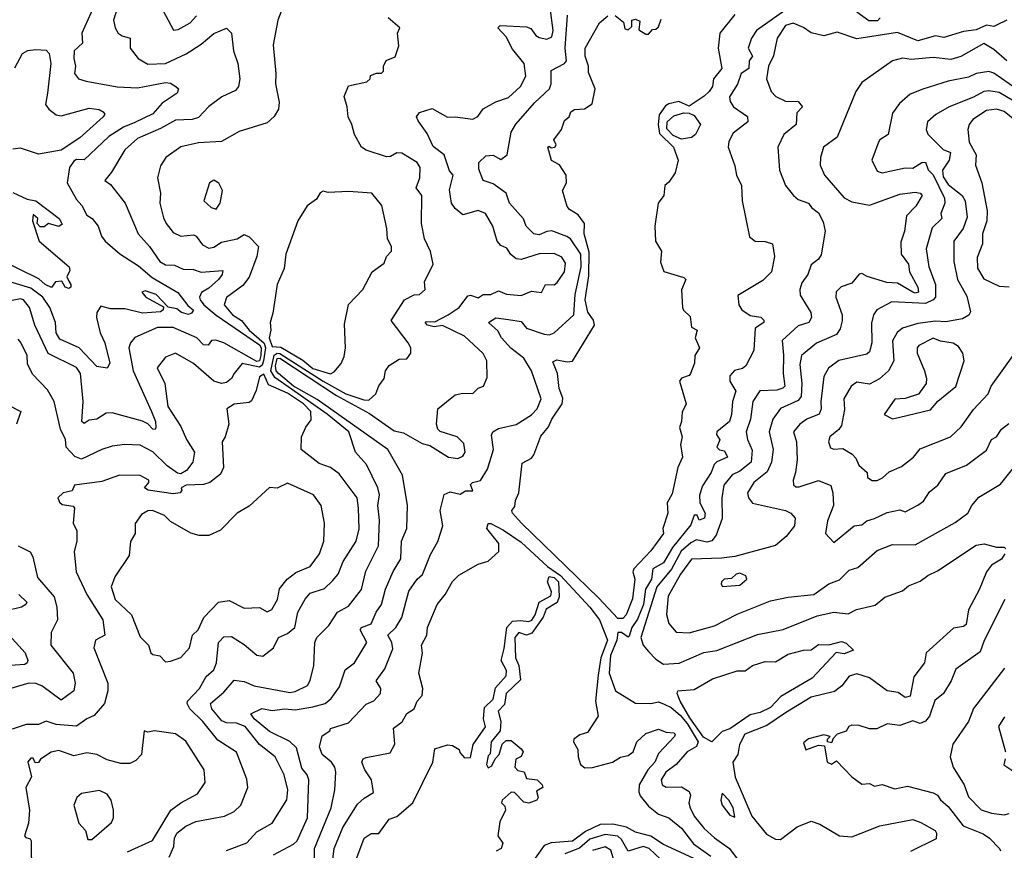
# Model space of a CAD drawing. Extents: x 1995148 to 2088947, y 769131 to 906009.
# Tile 44 of 256: x 2015701 to 2019576, y 776508 to 779778. Entities that reach past the tile are written whole.
import ezdxf

# ---------------------------------------------------------------- set-up
doc = ezdxf.new("R2010")
doc.units = 0

msp = doc.modelspace()

# ---------------------------------------------------------------- linework, layer by layer
at = {"layer": '0CON05XD'}
for points in [[(2017332.2, 778567.8), (2017305.7, 778575), (2017297.1, 778585), (2017300.6, 778589.4), (2017335, 778588.2), (2017387.8, 778615), (2017430.8, 778645), (2017465, 778690.6), (2017475, 778693.3), (2017505, 778682.2), (2017525, 778695.6), (2017555, 778696.2), (2017585, 778710), (2017617.1, 778697.1), (2017675, 778691.4), (2017715, 778708.8), (2017755, 778704), (2017770, 778735), (2017805, 778733.3), (2017816.8, 778743.2), (2017844.7, 778785.3), (2017848.9, 778818.9), (2017835, 778843.1), (2017805, 778856.5), (2017745, 778855.5), (2017675, 778833.6), (2017655, 778836.4), (2017633.6, 778853.6), (2017618.1, 778878.1), (2017595, 778888), (2017580, 778905), (2017563.3, 778965), (2017534.3, 779014.3), (2017505, 779025.7), (2017445, 779008.9), (2017414.6, 779034.6), (2017400, 779055), (2017392.7, 779107.3), (2017406.7, 779165), (2017392.6, 779182.6), (2017372.2, 779245), (2017328.3, 779278.3), (2017305, 779330), (2017269.2, 779379.2), (2017263.3, 779395), (2017275, 779412.5), (2017325, 779427.5), (2017385, 779393.1), (2017415, 779395.6), (2017485, 779385.8), (2017504.2, 779395.8), (2017525, 779426.7), (2017575, 779453.8), (2017625, 779471.2), (2017672, 779515), (2017692.5, 779555), (2017686.7, 779605), (2017641.1, 779661.1), (2017615, 779710), (2017583.3, 779745), (2017592.5, 779755), (2017695, 779748.8), (2017712.3, 779742.3), (2017732, 779715), (2017745, 779707.5), (2017775, 779700.6), (2017795, 779710), (2017800.9, 779735), (2017777.5, 779915)], [(2016005, 779857.5), (2015946.4, 779725), (2015948, 779685), (2015916.2, 779655), (2015914.2, 779624.2), (2015921.2, 779595), (2015916.7, 779565), (2015932.5, 779545), (2015962.5, 779535), (2016085, 779513.1), (2016165, 779509.1), (2016275, 779530), (2016295, 779528.1), (2016316.2, 779515), (2016326.2, 779505), (2016321.7, 779488.3), (2016261.7, 779448.3), (2016225, 779407.5), (2016155, 779372.4), (2016110, 779355), (2016052, 779318), (2015955, 779225.6), (2015925, 779227.1), (2015915, 779220.5), (2015897.1, 779195), (2015888.8, 779135), (2015925, 779070), (2015946.6, 779046.6), (2015965, 779008), (2015986, 778995), (2016010, 778965), (2016023.1, 778925), (2016037.9, 778905), (2016095, 778855.8), (2016168.4, 778808.4), (2016223, 778763), (2016323.3, 778703.3), (2016362.9, 778652.9), (2016385.9, 778634.1), (2016377.9, 778622.1), (2016365, 778617.1), (2016338, 778625), (2016319.8, 778639.8), (2016285.5, 778645.5), (2016238, 778695), (2016195, 778710), (2016182, 778705), (2016198.1, 778685), (2016267, 778647), (2016266, 778635), (2016255, 778627.1), (2016185, 778621.6), (2016115, 778639.6), (2016058.8, 778638.8), (2016020.8, 778649.2), (2016004.4, 778625), (2016003.5, 778605), (2016017.9, 778545), (2016036.8, 778505), (2016056.2, 778425), (2016045, 778406.2), (2016005, 778411.9), (2015936, 778486), (2015859.8, 778519.8), (2015845.5, 778545), (2015842.2, 778585), (2015820.6, 778645), (2015792.3, 778685), (2015745, 778720.8), (2015645, 778750.3)], [(2016095.6, 779855), (2016070.8, 779775), (2016077.1, 779745), (2016088.6, 779725), (2016105, 779713.5), (2016135.8, 779705), (2016136, 779665), (2016168, 779625), (2016205, 779601.8), (2016275, 779604.5), (2016356.6, 779643.4), (2016415, 779681.1), (2016465, 779723.3), (2016515, 779744.3), (2016534.7, 779724.7), (2016542.2, 779655), (2016559.4, 779605), (2016568.1, 779545), (2016562.9, 779515), (2016551.1, 779498.9), (2016496.8, 779473.2), (2016445, 779435.8), (2016405, 779392.5), (2016380, 779385), (2016315, 779382.2), (2016255, 779348.5), (2016165, 779309.5), (2016115.7, 779265), (2016063.1, 779176.9), (2016036.7, 779145), (2016058.1, 779128.1), (2016115.8, 779055), (2016167.1, 778935), (2016212.5, 778885), (2016252.5, 778825), (2016275, 778812.9), (2016310.9, 778810.9), (2016345, 778795.5), (2016385, 778794.4), (2016415, 778784), (2016500.7, 778790.7), (2016497.8, 778775), (2016483.3, 778755), (2016445, 778720), (2016416.2, 778703.8), (2016408.8, 778685), (2016411.2, 778675), (2016425.8, 778655), (2016474.2, 778614.2), (2016645, 778497), (2016651.5, 778485), (2016650.7, 778455), (2016645.3, 778434.7), (2016635, 778432.4), (2016505, 778504.8), (2016473.6, 778516.4), (2016456.7, 778515), (2016443.6, 778496.4), (2016425, 778497.3), (2016398.6, 778525), (2016304.7, 778565.3), (2016244.1, 778565.9), (2016155, 778526.2), (2016137.5, 778505), (2016131.5, 778485), (2016147.5, 778395), (2016220.7, 778235), (2016236.4, 778195), (2016237.6, 778172.4), (2016235, 778163.8), (2016225, 778165.7), (2016206, 778186), (2016185, 778197.5), (2016065, 778229.5), (2016041.5, 778228.5), (2016004.6, 778205.4), (2015975, 778201.5), (2015955, 778188), (2015946.2, 778195), (2015950.7, 778275), (2015941.1, 778385), (2015925, 778407.9), (2015813.1, 778463.1), (2015761.2, 778575), (2015739.5, 778645), (2015716.5, 778675), (2015705, 778678.2), (2015645, 778666.8)], [(2018725, 779822.8), (2018600.4, 779735), (2018580.9, 779705), (2018567.5, 779665), (2018585, 779634.2), (2018571.8, 779615), (2018570, 779585), (2018540, 779565), (2018525.8, 779524.2), (2018494.1, 779474.1), (2018497.1, 779455), (2018510, 779435), (2018565, 779396.7), (2018566.2, 779375), (2018508.7, 779331.3), (2018491.7, 779298.3), (2018489.2, 779275), (2018515, 779202.5), (2018522, 779165), (2018542, 779125), (2018544, 779065), (2018572.9, 778922.9), (2018595, 778905.6), (2018634.4, 778904.4), (2018663.3, 778895), (2018672, 778845), (2018659.2, 778785), (2018625, 778751.2), (2018527.7, 778692.3), (2018531.2, 778655), (2018543.3, 778635), (2018575, 778612.5), (2018617, 778607), (2018630, 778595), (2018630, 778585), (2018595, 778562.5), (2018590, 778475), (2018558.1, 778415), (2018545, 778404.4), (2018513.4, 778396.6), (2018495.8, 778375), (2018495.8, 778355), (2018518.9, 778315), (2018505.8, 778275), (2018502.6, 778222.6), (2018494.5, 778195), (2018445, 778155.6), (2018443.3, 778145), (2018456.7, 778123.3), (2018445, 778094), (2018455, 778084.5), (2018475, 778080), (2018486.9, 778055), (2018445, 778036.9), (2018433.8, 778026.2), (2018421.5, 777995), (2018387.6, 777942.4), (2018375.7, 777905.7), (2018378.1, 777875), (2018398.1, 777835), (2018396, 777815), (2018375, 777807.5), (2018366.7, 777826.7), (2018355, 777827.5), (2018341.7, 777788.3), (2018269.9, 777700.1), (2018235, 777639.1), (2018192.7, 777615), (2018187.6, 777575), (2018164.2, 777535), (2018156.1, 777475), (2018132, 777418), (2018109.8, 777385), (2018099.2, 777350.8), (2018095, 777346.7), (2018068.8, 777365), (2018054.5, 777365.5), (2018051.2, 777335), (2018025.7, 777275), (2018021.4, 777205), (2018045.4, 777135.4), (2018125, 777087.1), (2018184.3, 777085.7), (2018215, 777092.2), (2018237.5, 777082.5), (2018265, 777069.4), (2018299.6, 777039.6), (2018327.2, 777007.2), (2018370.7, 776935), (2018364.4, 776915.6), (2018327.5, 776895), (2018284.5, 776845.5), (2018243.6, 776815), (2018225.8, 776785), (2018228.8, 776765), (2018245, 776756), (2018305, 776757.1), (2018335, 776739.2), (2018341.4, 776725), (2018334.4, 776695), (2018339.6, 776675), (2018355, 776642.2), (2018395, 776593.5), (2018435, 776556.7), (2018494.5, 776515), (2018528.9, 776468.9)], [(2016729.7, 779810.3), (2016716.7, 779775), (2016698.3, 779678.3), (2016709.4, 779565), (2016707.5, 779525), (2016722.3, 779452.3), (2016720, 779425), (2016703, 779397), (2016675, 779372), (2016565, 779337.1), (2016495, 779298.1), (2016405, 779292.2), (2016335, 779276.5), (2016276, 779235), (2016255, 779202.5), (2016243.3, 779155), (2016255.6, 779095), (2016252.7, 779055), (2016267.8, 778997.8), (2016277.5, 778975), (2016305, 778939.2), (2016335.6, 778925.6), (2016385, 778930.8), (2016395.8, 778925), (2016420.7, 778890.7), (2016445, 778878.6), (2016465, 778881.4), (2016495, 778902.2), (2016556.7, 778915), (2016585, 778931.9), (2016605, 778923.1), (2016640.8, 778885), (2016634.6, 778845.4), (2016605, 778763.3), (2016579.1, 778730.9), (2016515.6, 778684.4), (2016505.6, 778655), (2016539.4, 778615), (2016573.6, 778593.7), (2016603.9, 778555), (2016663.9, 778503.9), (2016668.8, 778485), (2016661, 778435), (2016655, 778417.1), (2016645, 778409), (2016576.2, 778423.8), (2016545.6, 778385)], [(2016264.2, 779815), (2016306.2, 779736.2), (2016325, 779738.6), (2016372.5, 779765), (2016397.2, 779792.8)], [(2016515, 776506.2), (2016595, 776536.7), (2016635, 776580), (2016695.4, 776614.6), (2016753.2, 776706.8), (2016756.2, 776745), (2016742.2, 776805), (2016706.7, 776875), (2016645, 776924.4), (2016588.8, 776995), (2016555, 777008.6), (2016515, 777010), (2016496.9, 777016.9), (2016456.9, 777065), (2016452.5, 777085), (2016505, 777129.5), (2016545, 777177.1), (2016585, 777172.5), (2016624.5, 777154.5), (2016765, 777129.2), (2016785, 777132.5), (2016833.3, 777156.7), (2016844.4, 777175.6), (2016859.4, 777235), (2016862.1, 777325), (2016870.9, 777345), (2016917.3, 777392.7), (2016952.2, 777445), (2016995, 777469.2), (2017046.2, 777533.8), (2017063.8, 777606.2), (2017113.4, 777706.6), (2017116.8, 777806.8), (2017110, 777865), (2017117, 777907), (2017111.1, 777935), (2017066.2, 778026.2), (2017022.9, 778075), (2016996.7, 778155), (2016911.9, 778225), (2016705, 778368.7), (2016689, 778395), (2016703.1, 778456.9), (2016715, 778464.6), (2016725, 778463.2), (2016895, 778353.9), (2016984.3, 778305), (2017055, 778280.4), (2017075, 778280), (2017102.5, 778305), (2017114.5, 778335.5), (2017136, 778365), (2017140.6, 778395), (2017155, 778416.2), (2017195, 778441.2), (2017225, 778442.5), (2017240, 778465), (2017240, 778485), (2017230, 778505), (2017163.2, 778593.2), (2017215, 778674), (2017253.9, 778693.9), (2017275, 778696), (2017296.2, 778715), (2017293.8, 778745), (2017328.6, 778815), (2017318, 778865), (2017294.4, 778915), (2017282.2, 778975), (2017283.3, 779085), (2017260.9, 779115), (2017275.7, 779155), (2017276.9, 779195), (2017265.4, 779215.4), (2017205, 779251.9), (2017185, 779252.9), (2017160.9, 779239.1), (2017145, 779237.5), (2017064.1, 779264.1), (2017046.1, 779276.1), (2017018.8, 779325), (2017008.8, 779365), (2016993.3, 779395), (2016990, 779435), (2016977.5, 779475), (2016995, 779516.7), (2017067, 779533), (2017080, 779545), (2017081.7, 779558.3), (2017105, 779567.5), (2017125, 779567.5), (2017132.5, 779575), (2017132.5, 779595), (2017143.6, 779616.4), (2017178.3, 779631.7), (2017193.3, 779675), (2017187.5, 779725), (2017197.5, 779745), (2017151.2, 779785)], [(2016863.3, 776435), (2016861.5, 776515), (2016927.1, 776675), (2016941.5, 776745), (2016945.8, 776815), (2016941.4, 776835), (2016928.1, 776855), (2016891.9, 776885), (2016880.9, 776915), (2016891.4, 776958.6), (2016921.7, 776978.3), (2016925, 776986.7), (2016995, 777009.4), (2017065, 777082.5), (2017095, 777095.7), (2017120.6, 777125), (2017121.9, 777145), (2017104.4, 777175), (2017137.5, 777222.5), (2017169.8, 777300.2), (2017166.1, 777325), (2017150, 777355), (2017182, 777385), (2017205, 777424), (2017232.1, 777527.9), (2017265.5, 777574.5), (2017286.8, 777593.3), (2017318.3, 777671.7), (2017346.6, 777723.4), (2017366.2, 777785), (2017355.8, 777845), (2017371.6, 777908.4), (2017395, 777918.2), (2017435, 777910), (2017455, 777922.9), (2017485, 777922.5), (2017475, 777947.5), (2017482.5, 777955), (2017515, 777963.8), (2017541.8, 778008.2), (2017565.6, 778085), (2017558.1, 778141.9), (2017562.5, 778155), (2017585, 778167.8), (2017655, 778184.4), (2017715, 778221.9), (2017737.5, 778245), (2017753.6, 778285), (2017715.6, 778395), (2017685.5, 778445), (2017633.9, 778483.9), (2017596.9, 778525), (2017583.1, 778553.1), (2017546.2, 778585), (2017575, 778603.1), (2017625, 778597.3), (2017675, 778588.9), (2017695, 778563.1), (2017765, 778539.1), (2017785, 778536.4), (2017804.3, 778545), (2017881.5, 778615), (2017886.7, 778695), (2017910.6, 778805), (2017909.2, 778855), (2017868.2, 778915), (2017854.4, 778924.4), (2017795, 778946.1), (2017775, 778943.9), (2017745, 778930), (2017725, 778934), (2017694.7, 778964.7), (2017683.6, 778993.6), (2017629.2, 779055), (2017615.8, 779095), (2017565, 779131.2), (2017524.7, 779144.7), (2017508.5, 779188.5), (2017507.8, 779215), (2017535, 779242), (2017565, 779243.8), (2017595, 779227.5), (2017620, 779245), (2017635.5, 779335), (2017653.9, 779366.1), (2017728, 779452), (2017785.6, 779505), (2017792.2, 779525), (2017793.1, 779576.9), (2017845, 779604.5), (2017853.5, 779615), (2017847.4, 779665), (2017856.6, 779795)], [(2018075, 777419.6), (2018055, 777420.5), (2017980.4, 777500.4), (2017675.9, 777795), (2017640, 777835), (2017638, 777845), (2017649.5, 777860.5), (2017652, 777885), (2017665.7, 777915), (2017678.6, 778031.4), (2017715, 778051.9), (2017725, 778064.4), (2017752.3, 778137.7), (2017782.2, 778175), (2017794.6, 778205), (2017836, 778265), (2017837.9, 778287.9), (2017824.6, 778325), (2017817.5, 778385), (2017799.2, 778430.8), (2017815, 778438.9), (2017855, 778430), (2017876.5, 778433.5), (2017963.1, 778575), (2017959.6, 778595), (2017936.5, 778626.5), (2017925.9, 778675), (2017940.4, 778769.6), (2017942, 778862), (2017922.9, 778935), (2017923.3, 778975), (2017899.5, 779009.5), (2017865, 779030), (2017855, 779042.5), (2017836.7, 779105), (2017853.3, 779135), (2017851.2, 779165), (2017825, 779206.7), (2017793.3, 779223.3), (2017780, 779275), (2017785, 779280), (2017792.5, 779272.5), (2017807.5, 779275), (2017812.5, 779285), (2017802.5, 779305), (2017833.3, 779345), (2017845, 779380), (2017863.3, 779395), (2017870, 779415), (2017885, 779423.3), (2017923.9, 779426.1), (2017953.6, 779446.4), (2017965.8, 779505), (2017940, 779570), (2017939.2, 779595), (2017926.4, 779633.6), (2017926, 779665), (2017983.3, 779765), (2018015, 779792.5)], [(2018045, 779793.8), (2018077.7, 779767.7), (2018081.9, 779741.9), (2018095, 779738), (2018109.5, 779750.5), (2018110, 779775), (2018125, 779780), (2018141.7, 779771.7), (2018137.5, 779737.5), (2018165, 779720), (2018175, 779720), (2018191.7, 779738.3), (2018205, 779740), (2018215, 779750), (2018225, 779780)], [(2018515, 779797.5), (2018456.2, 779723.8), (2018449.4, 779665), (2018464.2, 779585), (2018431.9, 779545), (2018426.9, 779515), (2018413.7, 779495), (2018395, 779476.1), (2018335, 779437.2), (2018295, 779455.6), (2018255, 779446.7), (2018241.9, 779438.1), (2018217.7, 779402.3), (2018213.8, 779365), (2018219.5, 779329.5), (2018274.2, 779275), (2018292.5, 779225), (2018280, 779175), (2018255, 779137.5), (2018240, 779125), (2018236.2, 779085), (2018214.2, 779055.8), (2018200, 778965), (2018202.9, 778905), (2018226.1, 778866.1), (2018222.7, 778822.7), (2018236, 778786), (2018315, 778762.5), (2018322.5, 778755), (2018305.6, 778714.4), (2018309.2, 778645), (2018313.5, 778633.5), (2018339.1, 778609.1), (2018345, 778567.5), (2018367.5, 778555), (2018358.8, 778525), (2018375.8, 778485), (2018358, 778455), (2018356.2, 778425), (2018341.2, 778385), (2018335, 778376.7), (2018305, 778365.6), (2018298.2, 778355), (2018323.8, 778265), (2018307.5, 778232.5), (2018305.8, 778195), (2018298.2, 778171.8), (2018307.5, 778135), (2018301.2, 778105), (2018310, 778055), (2018291.1, 778015), (2018269.3, 777910.7), (2018248.8, 777875), (2018251.1, 777835), (2018232.5, 777775), (2018234, 777755), (2018185, 777687.1), (2018118.2, 777615), (2018113.9, 777603.9), (2018122.2, 777575), (2018113, 777497), (2018087.3, 777435), (2018075, 777419.6)], [(2019087.5, 779785), (2019076.7, 779773.3), (2019042.4, 779772.4), (2018995, 779807.5)], [(2019585.7, 779775), (2019544.6, 779755.4), (2019535, 779750.9), (2019505, 779756.4), (2019465, 779738.1), (2019415, 779731.2), (2019337.9, 779707.9), (2019305, 779714.5), (2019235, 779693.8), (2019155, 779727.3), (2018995, 779702.2), (2018917.9, 779727.9), (2018865.5, 779714.5), (2018815, 779726.2), (2018785, 779747.3), (2018745, 779763.2), (2018714.5, 779755), (2018681.2, 779705), (2018666.8, 779635), (2018647.5, 779595), (2018640, 779545), (2018658, 779495), (2018676, 779475), (2018715, 779456.9), (2018765, 779455.7), (2018781.2, 779435), (2018759.1, 779410.9), (2018757.1, 779365), (2018708, 779325), (2018684, 779275), (2018690.8, 779185), (2018714, 779125), (2018746, 779085), (2018765, 779069.2), (2018805, 779055.8), (2018817.5, 779037.5), (2018845, 779017.5), (2018862.2, 778982.2), (2018870.3, 778945), (2018855, 778851.4), (2018845, 778834.3), (2018815, 778812.5), (2018802.2, 778775), (2018778.3, 778741.7), (2018770.6, 778715), (2018772.4, 778692.4), (2018814, 778625), (2018817.1, 778605), (2018805.8, 778585), (2018765, 778571.9), (2018701.8, 778515), (2018707.2, 778457.2), (2018704.8, 778385), (2018712.1, 778335), (2018703.6, 778326.3), (2018680.6, 778319.4), (2018614, 778316), (2018586.2, 778275), (2018577.5, 778205), (2018560.4, 778155), (2018564.7, 778124.7), (2018583.4, 778083.4), (2018578.9, 778035), (2018535, 778000), (2018504.4, 777985.6), (2018472.5, 777945), (2018463.8, 777895), (2018465.7, 777814.3), (2018442.2, 777747.8), (2018424.8, 777725.3), (2018405, 777720), (2018365, 777729.4), (2018341.6, 777718.4), (2018304.3, 777685), (2018266.2, 777613.8), (2018208.1, 777545), (2018145.3, 777345), (2018154.2, 777315), (2018175, 777289.7), (2018205, 777259.4), (2018235, 777240.9), (2018296.2, 777243.8), (2018393.3, 777286.7), (2018445, 777294.4), (2018605, 777356.9), (2018705, 777377.1), (2018839.3, 777430.7), (2018905, 777444.4), (2018961.5, 777438.5), (2018994.5, 777455.5), (2019068, 777472), (2019105, 777504.2), (2019175, 777529.4), (2019198.3, 777548.3), (2019245, 777567.5), (2019275, 777590), (2019312.8, 777607.2), (2019465, 777709.2), (2019496.1, 777713.9), (2019545, 777700.6), (2019575, 777701.2), (2019581.2, 777695)], [(2019585, 779615.6), (2019535, 779660.6), (2019495, 779684.3), (2019405, 779632.9), (2019365, 779620.4), (2019295, 779628.2), (2019208.6, 779621.4), (2019175, 779625.6), (2019135, 779615.8), (2019015, 779530), (2018992, 779495), (2018917.5, 779315), (2018864.6, 779275.4), (2018851.9, 779235), (2018850.8, 779205), (2018868.6, 779165), (2018945, 779075.8), (2018975, 779060.5), (2019045, 779047.1), (2019165, 779090), (2019225, 779098.5), (2019244.5, 779094.5), (2019252.5, 779085), (2019227, 779043), (2019190.9, 779005), (2019183.5, 778945), (2019168, 778902), (2019170, 778855), (2019198.2, 778815), (2019202.9, 778785), (2019235.4, 778725), (2019238.2, 778705), (2019225, 778700.7), (2019215.4, 778704.6), (2019155, 778740), (2019112.7, 778742.7), (2019036.2, 778766.2), (2019015, 778778), (2019005, 778775.8), (2018975, 778740), (2018933.8, 778726.2), (2018914.3, 778705.7), (2018912.9, 778685), (2018937.8, 778615), (2018938.2, 778591.8), (2018929.1, 778560.9), (2018915, 778538), (2018836.1, 778503.9), (2018778.1, 778455), (2018770.4, 778419.6), (2018779.2, 778345), (2018776.5, 778293.5), (2018765, 778278.2), (2018695, 778246.7), (2018664.2, 778205), (2018650.5, 778155), (2018666.2, 778085), (2018660, 778035), (2018642.6, 777997.4), (2018590.6, 777955), (2018565.6, 777915), (2018568.5, 777895), (2018585, 777873.8), (2018715, 777845.4), (2018735.7, 777835), (2018753.1, 777815), (2018750, 777785), (2018717.1, 777742.9), (2018675, 777707.1), (2018515, 777663.9), (2018462.2, 777657.8), (2018345, 777653.1), (2018301.1, 777595), (2018252.6, 777507.4), (2018246.5, 777436.5), (2018255, 777400), (2018285, 777366), (2018336.2, 777363.8), (2018435, 777391.5), (2018525, 777437.8), (2018655, 777490), (2018725, 777504.5), (2018826.2, 777515), (2018885, 777556.7), (2018927.7, 777572.3), (2018965, 777610), (2018999.7, 777620.3), (2019075, 777688.1), (2019135, 777710.8), (2019225, 777710.6), (2019381.8, 777798.2), (2019432.5, 777835), (2019447.5, 777865), (2019475, 777897.5), (2019560.7, 777949.3), (2019612.5, 778015)], [(2015682.4, 779587.6), (2015712.2, 779645), (2015734.1, 779655.9), (2015765, 779659.6), (2015805, 779657.3), (2015817.2, 779645), (2015824.6, 779605), (2015811.3, 779488.7), (2015803.5, 779443.5), (2015815.8, 779425), (2015845, 779403.3), (2015865, 779399.5), (2015975, 779428.9), (2016014.1, 779424.1), (2016030, 779415), (2016036, 779405), (2016030, 779395), (2015937.8, 779312.2), (2015865, 779263.8), (2015775, 779247.8), (2015705, 779271.2), (2015675, 779267.3)], [(2019655, 779483.5), (2019535, 779566.6), (2019515, 779572.9), (2019465, 779565.4), (2019435, 779550.9), (2019355, 779535.5), (2019255, 779503.5), (2019205.3, 779484.7), (2019163, 779447), (2019135, 779410), (2019118.8, 779325), (2019086.2, 779305), (2019080, 779295), (2019054, 779225), (2019075, 779181.2), (2019095, 779174.4), (2019185, 779194.5), (2019215, 779192.5), (2019251.4, 779215), (2019265, 779216.2), (2019276, 779186), (2019295, 779166.4), (2019340.5, 779075), (2019341.9, 779055), (2019325.6, 779015), (2019329.2, 778995), (2019291.8, 778958.2), (2019268.5, 778875), (2019279.2, 778805), (2019304.5, 778735), (2019304.5, 778685.5), (2019295.3, 778674.7), (2019265, 778660.8), (2019132.9, 778667.1), (2019074.5, 778635.5), (2019061.4, 778615), (2019052.7, 778582.7), (2019054.3, 778505.7), (2019045, 778470), (2019035, 778460.9), (2018923.9, 778436.1), (2018883.9, 778406.1), (2018865, 778372.5), (2018853.5, 778273.5), (2018855.6, 778245), (2018847.1, 778225), (2018798, 778205), (2018771.2, 778185), (2018745.7, 778155), (2018757.9, 778115), (2018760.4, 778045), (2018754.5, 777995), (2018744.3, 777964.3), (2018745.8, 777945.8), (2018755, 777938), (2018768, 777938), (2018845, 777962.9), (2018893.2, 777943.2), (2018901.2, 777915), (2018903.3, 777865), (2018880.5, 777805), (2018872.5, 777755), (2018905, 777718.8), (2018985, 777784.3), (2019015, 777788.6), (2019035, 777804.3), (2019065, 777813.8), (2019115, 777837.1), (2019165, 777848.1), (2019185, 777840), (2019235, 777866), (2019257.9, 777882.1), (2019281.2, 777918.8), (2019314.5, 777945.5), (2019345, 777991.2), (2019426.4, 778023.6), (2019505, 778082.9), (2019525, 778124.2), (2019545, 778135.8), (2019564.3, 778165), (2019592.8, 778187.2)], [(2019613.2, 779456.8), (2019555, 779491.4), (2019515, 779497.7), (2019495, 779494.7), (2019455, 779472.5), (2019358.8, 779435), (2019305.5, 779404.5), (2019274, 779375), (2019268, 779345), (2019275, 779326.7), (2019335, 779266.9), (2019364, 779254), (2019358.5, 779225), (2019332.5, 779185), (2019335, 779158.8), (2019355, 779129.2), (2019409.4, 779085), (2019421.9, 779065), (2019429.6, 779000.4), (2019413.5, 778955), (2019376.7, 778905), (2019376.7, 778825), (2019391.1, 778755), (2019428.6, 778688.6), (2019442.4, 778627.6), (2019436.4, 778613.6), (2019410.6, 778599.4), (2019345, 778588.2), (2019305, 778590), (2019235, 778581.3), (2019175, 778563.5), (2019153.4, 778546.6), (2019135, 778513.3), (2019140.4, 778435), (2019120, 778395), (2019085, 778363.5), (2019045, 778342.7), (2018995, 778350), (2018972.9, 778335), (2018944.5, 778285), (2018947.4, 778242.6), (2018935, 778180), (2018925, 778164), (2018889.2, 778135), (2018884, 778115), (2018891.7, 778091.7), (2018905, 778086.9), (2018939.7, 778089.7), (2018976.4, 778066.4), (2018990.9, 778050.9), (2019003.2, 778023.2), (2019036.2, 777995), (2019037.5, 777975), (2019055, 777963.3), (2019075, 777963.8), (2019096.6, 777973.4), (2019122.2, 777997.8), (2019171.3, 778018.7), (2019218, 778055), (2019245, 778088.6), (2019363.3, 778135), (2019406, 778175), (2019455, 778242.5), (2019512.5, 778305), (2019524.2, 778335), (2019617.5, 778465)], [(2018305, 779306.7), (2018272.1, 779322.1), (2018248.3, 779348.3), (2018248.5, 779375), (2018275, 779398.8), (2018315, 779410.9), (2018335, 779410), (2018355, 779400), (2018380, 779365), (2018360, 779325), (2018345, 779313.1), (2018305, 779306.7)], [(2019637.9, 779365), (2019575, 779415.4), (2019545, 779425.4), (2019505, 779420), (2019451.1, 779385), (2019436.7, 779365), (2019432.2, 779345), (2019437.9, 779295), (2019464.5, 779245), (2019462.5, 779205), (2019487.1, 779135), (2019508.5, 779025), (2019507.1, 778985), (2019490.3, 778935), (2019489.3, 778895), (2019469.2, 778840.8), (2019469.5, 778799.5), (2019495, 778756.9), (2019555, 778728.9), (2019595, 778725.6)], [(2016475, 779032), (2016490.8, 779055), (2016500, 779105), (2016485, 779133.8), (2016465, 779145.7), (2016448, 779135), (2016426, 779065), (2016455, 779038), (2016475, 779032)], [(2015675, 779097.8), (2015730.6, 779070.6), (2015765.6, 779065), (2015856.5, 778995), (2015868, 778972), (2015855, 778963.3), (2015815, 778975.7), (2015797.9, 778962.1), (2015782.2, 778962.2), (2015770, 778975), (2015772.5, 778995), (2015755, 779010), (2015752, 778985), (2015777.5, 778905), (2015896.7, 778805), (2015899.3, 778790.7), (2015886.7, 778765), (2015895, 778747.5), (2015903.3, 778735), (2015903.3, 778725), (2015895, 778718.8), (2015880, 778725), (2015867.5, 778747.5), (2015842.5, 778745), (2015826.4, 778723.6), (2015801.1, 778735), (2015776.8, 778756.8), (2015625, 778831.5)], [(2016925, 778383.3), (2016938.7, 778391.3), (2016965.7, 778424.3), (2016978.3, 778451.7), (2016983.1, 778485), (2016978.8, 778578.8), (2016995, 778656.2), (2017051.5, 778715), (2017088.6, 778785), (2017135, 778818.6), (2017144.3, 778845.7), (2017164.2, 778865.8), (2017164, 778885), (2017148.8, 778915), (2017145.8, 778955.8), (2017126, 779046), (2017086.7, 779095), (2016995, 779101.4), (2016915, 779096.7), (2016895, 779102.5), (2016883.9, 779096.1), (2016869.5, 779070.5), (2016832.5, 779045), (2016796, 778985), (2016748.6, 778855), (2016741.5, 778798.5), (2016714.4, 778735), (2016698, 778622), (2016686.9, 778585), (2016689.6, 778555), (2016683.5, 778525), (2016695, 778490.8), (2016728.9, 778488.9), (2016815, 778436.7), (2016855, 778404.6), (2016925, 778383.3)], [(2016700.2, 776489.8), (2016778.5, 776531.5), (2016793.1, 776545), (2016833.8, 776635), (2016838.9, 776785), (2016831.9, 776805), (2016811.1, 776831.1), (2016790.7, 776910.7), (2016765, 776936.2), (2016685, 776975.5), (2016624.3, 777025), (2016611.2, 777045), (2016653.7, 777066.3), (2016695, 777057.5), (2016745, 777064.6), (2016785, 777060), (2016855, 777072.8), (2016903.8, 777085), (2016926.9, 777105), (2016959.5, 777150.5), (2016981.5, 777218.5), (2017018.6, 777245), (2017066.9, 777325), (2017040.5, 777375), (2017046, 777385), (2017085, 777399.2), (2017104.6, 777445), (2017125.4, 777475), (2017140.5, 777535), (2017170.9, 777605), (2017201.5, 777655), (2017203.6, 777725), (2017224.4, 777775), (2017226.9, 777865), (2017207.8, 777985), (2017150.5, 778085), (2016872.1, 778282.1), (2016778.5, 778335), (2016719.4, 778385), (2016711, 778395), (2016708.6, 778415), (2016715, 778444.3), (2016725, 778444.5), (2016948.4, 778298.4), (2017077.7, 778227.7), (2017175, 778159.2), (2017211, 778151), (2017285, 778108.9), (2017315, 778101.2), (2017388.8, 778055), (2017425, 778049.4), (2017445, 778059.2), (2017454.3, 778075), (2017448.6, 778108.6), (2017423.3, 778135), (2017356.1, 778156.1), (2017346.7, 778165), (2017341.2, 778185), (2017346.2, 778245), (2017415, 778300), (2017445, 778307.1), (2017483.8, 778306.2), (2017505, 778327.5), (2017526.7, 778335), (2017540.7, 778369.3), (2017540, 778435), (2017525, 778464), (2017451.7, 778531.7), (2017365, 778573.1), (2017332.2, 778567.8)], [(2016545.6, 778385), (2016534.3, 778365), (2016515, 778348.6), (2016495, 778345.7), (2016465, 778354.4), (2016385, 778424.5), (2016314.1, 778464.1), (2016275, 778449.4), (2016243, 778407), (2016272.1, 778345), (2016284.8, 778255), (2016335.7, 778175.7), (2016357.8, 778125), (2016389.1, 778075), (2016383.1, 778035), (2016357.6, 778002.4), (2016335, 777989.1), (2016321.9, 777991.9), (2016281.7, 778021.7), (2016225, 778076.4), (2016175, 778101.9), (2016115, 778105.7), (2016065, 778098.1), (2016025, 778085.6), (2015945, 778047.5), (2015918.3, 778058.3), (2015884.6, 778094.6), (2015881.9, 778125), (2015862.2, 778165), (2015836.7, 778275), (2015810.8, 778320.8), (2015752.1, 778382.1), (2015732.4, 778422.4), (2015731.4, 778455), (2015706.2, 778506.2), (2015695, 778520)], [(2019135, 778206.7), (2019165, 778213.3), (2019285, 778242), (2019314.5, 778275.5), (2019385, 778334), (2019417.5, 778435), (2019412.9, 778465), (2019395, 778491.4), (2019374.5, 778504.5), (2019325, 778511.5), (2019295, 778523.3), (2019239.2, 778495), (2019233.1, 778485), (2019233.3, 778465), (2019261.9, 778395), (2019269.4, 778365), (2019267.5, 778345), (2019237.4, 778302.6), (2019185, 778285.7), (2019145, 778283.3), (2019103, 778223), (2019135, 778206.7)], [(2016289.5, 776480.5), (2016307.7, 776522.3), (2016310.4, 776555), (2016319.6, 776575), (2016355, 776602.9), (2016395, 776620.5), (2016507.5, 776642.5), (2016545, 776660.8), (2016572, 776685), (2016599.2, 776755), (2016595, 776787.5), (2016555, 776893.3), (2016481.5, 776941.5), (2016421.8, 777015), (2016370.4, 777065), (2016360.4, 777085), (2016361.8, 777095), (2016408.5, 777145), (2016435, 777192), (2016465, 777218), (2016476.1, 777245), (2016483.8, 777325), (2016505, 777348.1), (2016535, 777348.6), (2016585, 777317.5), (2016635, 777276), (2016658.3, 777271.7), (2016700, 777305), (2016720, 777345), (2016755, 777361.1), (2016783.5, 777385), (2016795.5, 777445), (2016825, 777495.8), (2016845, 777519.4), (2016901.2, 777538.8), (2016932.1, 777567.9), (2016954.2, 777595), (2016974.2, 777645), (2017025.5, 777725), (2017037.2, 777772.8), (2017034.5, 777854.5), (2017029.4, 777895), (2016959.1, 777989.1), (2016924.5, 778014.5), (2016880.3, 778030.3), (2016808.9, 778085), (2016810.9, 778135), (2016827, 778173), (2016848.2, 778201.8), (2016847.1, 778235), (2016817.7, 778265), (2016755, 778306.9), (2016680.5, 778340.5), (2016662.1, 778382.1), (2016645, 778372), (2016632.4, 778317.6), (2016613.3, 778276.7), (2016605, 778270), (2016545, 778264.2), (2016516.7, 778245), (2016523.8, 778185), (2016510, 778135), (2016497.5, 778115), (2016504, 778015), (2016491.2, 777988.8), (2016449.4, 777955), (2016425, 777947.8), (2016356.7, 777945), (2016336.7, 777935), (2016338.8, 777925), (2016332.5, 777915), (2016305, 777910.6), (2016207.5, 777925), (2016192.5, 777935), (2016210, 777955), (2016210, 777965), (2016175, 777982.9), (2016094.4, 777984.4), (2016025, 777959.5), (2015917.5, 777945), (2015907.5, 777922.5), (2015872.5, 777915), (2015851.2, 777895), (2015857.7, 777877.7), (2015868.8, 777868.8), (2015912.5, 777862.5), (2015917.5, 777855), (2015911.2, 777795), (2015926.7, 777765), (2015926.1, 777723.9), (2015915.9, 777684.1), (2015923.4, 777603.4), (2015965.4, 777515), (2016028.6, 777415), (2016036.9, 777355), (2016000, 777335), (2015993.3, 777305), (2016047.7, 777165), (2016048.5, 777135), (2016034.7, 777085.3), (2015995, 777038.5), (2015965, 777025.7), (2015925, 776995.6), (2015845, 777002.3), (2015805, 777015.5), (2015775, 777002.5), (2015727, 777003), (2015671.2, 776985)], [(2015652.7, 778262.8), (2015706.2, 778235), (2015689.4, 778185)], [(2016275, 777250), (2016295, 777252.5), (2016335, 777266.7), (2016370, 777305), (2016381.9, 777355), (2016404.2, 777375), (2016426.6, 777423.4), (2016483.3, 777485), (2016525, 777491.2), (2016585, 777460.6), (2016645, 777463.8), (2016675, 777446.2), (2016693.3, 777455), (2016715.5, 777494.5), (2016723.3, 777536.7), (2016753.3, 777575), (2016788.6, 777601.4), (2016843.8, 777625), (2016880.6, 777675), (2016898.1, 777725), (2016900.6, 777795), (2016887.5, 777865), (2016857.1, 777907.1), (2016755, 777953.3), (2016715, 777933.3), (2016683.9, 777936.1), (2016605, 777862.5), (2016556.7, 777835), (2016491.5, 777768.5), (2016445, 777747.3), (2016407, 777747), (2016375.4, 777755.4), (2016295, 777802.5), (2016270.8, 777825), (2016224.5, 777845.5), (2016205, 777844), (2016180.6, 777829.4), (2016155.8, 777794.2), (2016156, 777755), (2016137.3, 777722.7), (2016131.7, 777668.3), (2016075.6, 777584.4), (2016061.5, 777545), (2016077.5, 777495), (2016140.8, 777435), (2016175, 777347.5), (2016208, 777315), (2016218, 777285), (2016225, 777278), (2016252.5, 777272.5), (2016275, 777250)], [(2016924.1, 776395), (2016938.5, 776515), (2016973, 776597), (2017031.2, 776688.8), (2017056.7, 776713.3), (2017093.3, 776735), (2017085.5, 776785), (2017059.1, 776825), (2017048.1, 776855), (2017052.4, 776867.6), (2017065, 776873.1), (2017159.2, 776890.8), (2017178.1, 776925), (2017171.7, 776988.3), (2017206.2, 777013.8), (2017225, 777045.7), (2017254, 777065), (2017265.6, 777094.4), (2017285, 777117.5), (2017287.1, 777145), (2017272.5, 777205), (2017287, 777283), (2017282, 777315), (2017304, 777355), (2017306, 777385), (2017344.2, 777475), (2017375.8, 777515), (2017404.6, 777565.4), (2017429.4, 777590.6), (2017505, 777634.3), (2017545, 777646), (2017586.4, 777683.6), (2017586.9, 777715), (2017540, 777775), (2017545, 777793.8), (2017555, 777794.3), (2017605, 777767.9), (2017675, 777720.3), (2017778.3, 777625), (2017829.1, 777589.1), (2017944.8, 777465), (2017983, 777415), (2018014.8, 777335), (2017988.5, 777265), (2017976.9, 777196.9), (2017966.8, 777095), (2017977.1, 777035), (2017935, 776971.1), (2017905, 776962.5), (2017881.2, 776945), (2017880.8, 776935), (2017896.9, 776905), (2017898.6, 776875), (2017908.6, 776845), (2017925, 776831.9), (2017955, 776833.3), (2018033.3, 776855), (2018065, 776874.5), (2018095, 776880.5), (2018115.5, 776895), (2018130, 776935), (2018165, 776967.1), (2018215, 776984), (2018245, 776972.5), (2018275, 776970), (2018280, 776965), (2018277.5, 776955), (2018215, 776888), (2018200, 776855), (2018172.5, 776825), (2018139.1, 776765), (2018137.7, 776737.7), (2018142.6, 776722.6), (2018175, 776681.8), (2018215, 776649.5), (2018255.4, 776635.4), (2018305, 776594.3), (2018335, 776555.7), (2018353, 776533), (2018421.1, 776485)], [(2015695.6, 777705.6), (2015742.7, 777682.7), (2015752.7, 777662.7), (2015772, 777582), (2015836.5, 777505), (2015847.5, 777465), (2015850, 777415), (2015825.7, 777365), (2015824.5, 777314.5), (2015911.5, 777205), (2015920, 777165), (2015914.4, 777135.6), (2015865, 777098.9), (2015788.6, 777155), (2015765, 777164.5), (2015737.5, 777165), (2015635, 777135.7)], [(2019577.8, 777675), (2019565, 777654), (2019525, 777630), (2019505, 777603.8), (2019476.7, 777533.3), (2019435.3, 777454.7), (2019425, 777396), (2019415, 777388.1), (2019375, 777382.2), (2019267.8, 777285), (2019261.1, 777245), (2019219.5, 777190.5), (2019205, 777114.3), (2019185, 777109.4), (2019158.3, 777128.3), (2019115, 777135.6), (2019045, 777186.2), (2018995, 777202.9), (2018965, 777192.5), (2018935.7, 777155), (2018906.9, 777133.1), (2018815, 777110.9), (2018715, 777048.2)], [(2016974.1, 776334.1), (2017056.2, 776555), (2017085, 776573.3), (2017115, 776573.3), (2017155, 776630), (2017185, 776640), (2017248.8, 776695), (2017326.7, 776855), (2017335, 776907.5), (2017385, 776922.5), (2017405, 776920), (2017430, 776905), (2017433, 776893), (2017451.7, 776871.7), (2017475, 776873.3), (2017486.3, 776923.7), (2017534.2, 776994.2), (2017525.9, 777025), (2017530.9, 777069.1), (2017565, 777102.9), (2017573.3, 777146.7), (2017616.2, 777195), (2017616.8, 777215), (2017595.8, 777255), (2017607.9, 777302.1), (2017617.6, 777385), (2017640, 777410), (2017672.4, 777412.4), (2017705, 777407.8), (2017716.2, 777413.8), (2017730, 777435), (2017745, 777484.6), (2017791.1, 777508.9), (2017794.2, 777525), (2017778.1, 777565), (2017784.8, 777585.2), (2017805, 777581.2), (2017821.7, 777565), (2017824.7, 777505), (2017816.6, 777483.4), (2017772.6, 777457.4), (2017761.3, 777425), (2017717.1, 777362.9), (2017695, 777353.9), (2017665, 777364.6), (2017649.5, 777345), (2017652.5, 777265), (2017665.6, 777235), (2017671.7, 777178.3), (2017615, 777125.5), (2017609.1, 777080.9), (2017584.6, 777055), (2017594, 777014), (2017592.1, 776977.9), (2017556.2, 776935), (2017552.5, 776887.5), (2017545, 776880), (2017538.8, 776845), (2017545, 776832.5), (2017559.3, 776840.7), (2017571.7, 776868.3), (2017587.5, 776885), (2017600, 776925), (2017615, 776940), (2017635, 776940), (2017675, 776907.5), (2017682, 776895), (2017675, 776876.2), (2017653.3, 776866.7), (2017650, 776835), (2017661.7, 776821.7), (2017686.4, 776816.4), (2017695, 776790), (2017737.5, 776785), (2017757.5, 776765), (2017760, 776755), (2017735, 776740), (2017741.2, 776715), (2017736.7, 776705), (2017705, 776692.5), (2017685, 776697.5), (2017648, 776735), (2017635, 776736.9), (2017600, 776705), (2017597.5, 776695), (2017610.7, 776680.7), (2017613.3, 776665), (2017590, 776620), (2017582.5, 776565), (2017602, 776535), (2017596.2, 776515), (2017576.4, 776503.6)], [(2018466.7, 777546.7), (2018535, 777551.2), (2018562, 777575), (2018558.6, 777588.6), (2018535, 777598.9), (2018520, 777595), (2018502, 777578), (2018473.8, 777575), (2018462.5, 777565), (2018461.2, 777555), (2018466.7, 777546.7)], [(2015698.6, 777515), (2015729.2, 777485), (2015725.8, 777475), (2015708.8, 777465), (2015655, 777451.5)], [(2019577.1, 777495), (2019496.1, 777333.9), (2019480.9, 777289.1), (2019385, 777220), (2019366.9, 777175), (2019336, 777125), (2019302.1, 777097.9), (2019280.8, 777035), (2019265, 777015.9), (2019245, 777006.2), (2019215, 777016.9), (2019165, 776998.6), (2019115, 777005.8), (2019073.9, 776986.1), (2019045, 776985.8), (2019005, 776998.8), (2018975, 777000), (2018963.3, 776995), (2018953.3, 776976.7), (2018917.5, 776965), (2018901.7, 776948.3), (2018895, 776930), (2018880, 776935), (2018880, 776945), (2018890, 776955), (2018865, 776962.5), (2018805, 776946.7), (2018785, 776930), (2018795, 776903.3), (2018845, 776921.2), (2018868.3, 776918.3), (2018878.8, 776855), (2018895, 776846.2), (2018915, 776860), (2018976.2, 776796.2), (2019015, 776767.5), (2019045, 776770), (2019065, 776760), (2019095, 776766), (2019145, 776750), (2019195, 776760.6), (2019296, 776734), (2019312.5, 776725), (2019325, 776705.8), (2019355, 776680), (2019414.2, 776604.2), (2019492.4, 776572.4), (2019517.1, 776555), (2019556.2, 776515), (2019560, 776505)], [(2015659.5, 777355), (2015722.9, 777285), (2015732.9, 777255), (2015730.8, 777245), (2015721.1, 777238.9), (2015645, 777233.6)], [(2018425, 776934.7), (2018392.3, 776952.3), (2018338.7, 777028.7), (2018299.7, 777095), (2018288.6, 777125), (2018291.2, 777135), (2018355, 777140.8), (2018427.1, 777182.9), (2018525, 777213.5), (2018556.2, 777213.8), (2018585.3, 777234.7), (2018635, 777250.6), (2018675, 777248.9), (2018725, 777279.4), (2018785, 777295.6), (2018815, 777296.9), (2018845, 777317.5), (2018885, 777316), (2018935, 777330), (2018953.6, 777323.6), (2018982.5, 777295), (2018945, 777281.1), (2018913.8, 777286.2), (2018820, 777185), (2018696.7, 777113.3), (2018655, 777070), (2018615, 777050.4), (2018575, 777040.3), (2018495, 776986.4), (2018465, 776975.7), (2018425, 776934.7)], [(2019576, 777224), (2019453.8, 777066.2), (2019434.4, 777015), (2019372.9, 776925), (2019362, 776875), (2019374, 776835), (2019417.1, 776765), (2019435, 776718), (2019485, 776666.9), (2019525, 776653.5), (2019575, 776647.1), (2019595, 776651.9)], [(2018715, 777048.2), (2018641.4, 776998.6), (2018555, 776964.3), (2018533.9, 776923.9), (2018527.5, 776885), (2018508, 776855), (2018516.1, 776795), (2018582.4, 776642.4), (2018640.5, 776570.5), (2018675, 776551.1), (2018695, 776550), (2018760.6, 776599.4), (2018815, 776622), (2018850.3, 776610.3), (2018927.5, 776565), (2018975, 776560), (2019085.5, 776604.5), (2019215, 776628.6), (2019247.6, 776617.6), (2019303.8, 776585), (2019309.2, 776575), (2019307.1, 776552.9), (2019207, 776503)], [(2019576.6, 777033.4), (2019552.2, 776995), (2019580.8, 776895)], [(2016125, 776501.5), (2016223.9, 776546.1), (2016296.5, 776665), (2016335.4, 776694.6), (2016400.4, 776729.6), (2016431.2, 776775), (2016427.5, 776825), (2016355, 776937.5), (2016315, 776965.7), (2016231.7, 776978.3), (2016205, 776972.5), (2016191.7, 776978.3), (2016181.2, 776885), (2016158.7, 776861.3), (2016135, 776848.9), (2016098.8, 776848.8), (2016045, 776863.8), (2016005, 776884.5), (2015965, 776891.1), (2015915, 776880), (2015855, 776900), (2015825, 776894), (2015783.3, 776866.7), (2015775, 776853.3), (2015761.7, 776851.7), (2015755, 776870), (2015745, 776870), (2015733.6, 776856.4), (2015747.3, 776797.3), (2015726, 776755), (2015740.6, 776665), (2015735.5, 776614.5), (2015720, 776565), (2015725, 776557.5), (2015743, 776553), (2015746, 776545), (2015748, 776415)], [(2019578.3, 776868.3), (2019573.6, 776843.6), (2019625, 776810)], [(2015985, 776550), (2016062.7, 776617.3), (2016070, 776635), (2016070.8, 776665), (2016061.4, 776705), (2016045, 776729.2), (2016015, 776742.5), (2015945, 776731.4), (2015926, 776715), (2015914.2, 776685.8), (2015934.5, 776614.5), (2015960, 776585), (2015970, 776550), (2015985, 776550)], [(2018515, 776637.5), (2018508.5, 776675), (2018491.1, 776705), (2018465, 776732.5), (2018460, 776705), (2018465.8, 776685), (2018495, 776646.2), (2018515, 776637.5)], [(2018403.1, 776453.1), (2018235, 776530.9), (2018185, 776563.5), (2018125, 776579.6), (2018089, 776599), (2018035, 776610.8), (2017985, 776609.4), (2017927.8, 776582.2), (2017876.8, 776543.2), (2017793, 776537), (2017765, 776526.2), (2017693.9, 776426.1)], [(2018222.9, 776472.9), (2018178.1, 776515), (2018155, 776522.2), (2018095, 776504.6), (2018069.6, 776549.6), (2018055, 776563.3), (2018005, 776570), (2017945, 776551.4), (2017903.9, 776516.1), (2017846.8, 776493.2)], [(2018041.5, 776461.5), (2018027.7, 776507.8), (2018005, 776521.6), (2017955, 776507.4)]]:
    msp.add_lwpolyline(points, dxfattribs=at)

doc.saveas('drawing.dxf')
